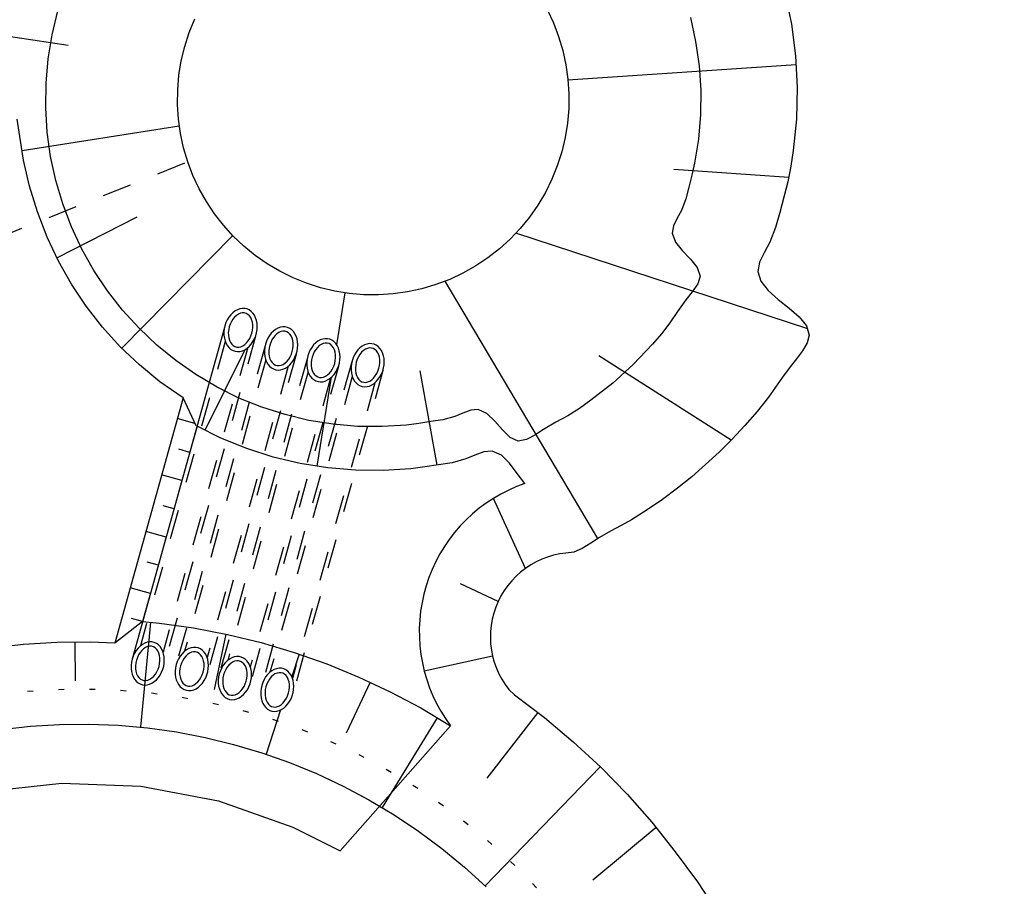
# Model space of a CAD drawing. Extents: x 446388 to 447135, y 445359 to 446567.
# Tile 29 of 39: x 446537 to 446554, y 445973 to 445988. Entities that reach past the tile are written whole.
import ezdxf

# ---------------------------------------------------------------- set-up
doc = ezdxf.new("R2010")
doc.units = 0
doc.header["$LTSCALE"] = 2
doc.header["$MEASUREMENT"] = 0
doc.linetypes.add('ACAD_ISO03W100', pattern=[0.5, 0.25, -0.25])
doc.linetypes.add('PUNKTX2', pattern=[0.5, 0, -0.5])
doc.layers.add('FBR', color=8, linetype='CONTINUOUS')
doc.layers.add('RRB_41-201c', color=15, linetype='CONTINUOUS')

msp = doc.modelspace()

# ---------------------------------------------------------------- linework, layer by layer
at = {"layer": 'FBR'}
for points in [[(446586.887, 446089.829, 0.000001), (446588.957, 446075.27, 0.000001), (446590.43, 446064.906, 0.000008), (446592.183, 446052.577, -0.000007), (446593.936, 446040.247, -0.00042)], [(446566.966, 446230.666, -0.000005), (446569.439, 446213.123, -0.000025), (446571.187, 446200.716, 0.000056), (446572.935, 446188.309, 0.000769)], [(446598.701, 446006.581, -0.000225), (446600.926, 445991.002, -0.000376), (446601.895, 445984.157, -0.000144), (446604.404, 445966.306, -0.003822), (446605.812, 445955.675, 0.005593), (446606.8, 445948.415, 0.007332), (446607.363, 445944.953, -0.008027), (446607.872, 445941.79, -0.000609), (446608.945, 445934.309, -0.000264), (446611.385, 445917.077, -0.000009), (446614.185, 445897.227, 0.000038), (446614.873, 445892.351, 0.000003), (446616.861, 445878.272, 0.000004), (446618.356, 445867.684, 0.000022), (446620.706, 445851.047, 0.000045), (446621.843, 445843.007, 0.000283), (446623.592, 445830.696, -0.000114), (446625.341, 445818.385, -0.000024), (446627.874, 445800.522, -0.000062), (446628.835, 445793.734, -0.00003), (446630.58, 445781.392, 0.000016), (446632.326, 445769.049, 0.000011), (446633.741, 445759.047, 0.000008), (446635.817, 445744.378, 0.000202)]]:
    msp.add_lwpolyline(points, format="xyb", dxfattribs=at)
at = {"layer": 'RRB_41-201c', "linetype": 'Continuous'}
for p, q in [((446550.328, 445988.274), (446550.438, 445987.742)), ((446546.269, 445987.994), (446546.376, 445987.768)), ((446537.822, 445987.564), (446537.92, 445987.97)), ((446540.163, 445987.601), (446540.257, 445987.832)), ((446548.715, 445987.858), (446548.804, 445987.449)), ((446536.174, 445987.675), (446538.099, 445987.384)), ((446546.376, 445987.768), (446546.465, 445987.535)), ((446550.438, 445987.742), (446550.508, 445987.205)), ((446537.755, 445987.151), (446537.822, 445987.564)), ((446540.086, 445987.363), (446540.163, 445987.601)), ((446546.465, 445987.535), (446546.536, 445987.295)), ((446540.028, 445987.12), (446540.086, 445987.363)), ((446548.804, 445987.449), (446548.863, 445987.035)), ((446537.719, 445986.734), (446537.755, 445987.151)), ((446546.536, 445987.295), (446546.59, 445987.051)), ((446550.508, 445987.205), (446550.537, 445986.663)), ((446539.988, 445986.873), (446540.028, 445987.12)), ((446546.59, 445987.051), (446546.625, 445986.804)), ((446550.52, 445987.051), (446546.626, 445986.786)), ((446548.863, 445987.035), (446548.89, 445986.617)), ((446539.966, 445986.624), (446539.988, 445986.873)), ((446537.714, 445986.316), (446537.719, 445986.734)), ((446546.625, 445986.804), (446546.641, 445986.554)), ((446550.537, 445986.663), (446550.524, 445986.122)), ((446539.963, 445986.374), (446539.966, 445986.624)), ((446546.641, 445986.554), (446546.639, 445986.304)), ((446548.89, 445986.617), (446548.886, 445986.199)), ((446537.741, 445985.898), (446537.714, 445986.316)), ((446539.979, 445986.124), (446539.963, 445986.374)), ((446546.639, 445986.304), (446546.618, 445986.055)), ((446548.886, 445986.199), (446548.851, 445985.782)), ((446537.337, 445985.419), (446537.229, 445986.12)), ((446537.311, 445985.588), (446539.993, 445986.008)), ((446540.014, 445985.877), (446539.979, 445986.124)), ((446546.618, 445986.055), (446546.578, 445985.808)), ((446550.524, 445986.122), (446550.471, 445985.584)), ((446537.798, 445985.484), (446537.741, 445985.898)), ((446540.067, 445985.633), (446540.014, 445985.877)), ((446546.578, 445985.808), (446546.52, 445985.565)), ((446548.851, 445985.782), (446548.785, 445985.369)), ((446537.887, 445985.075), (446537.798, 445985.484)), ((446540.138, 445985.393), (446540.067, 445985.633)), ((446546.52, 445985.565), (446546.444, 445985.327)), ((446550.471, 445985.584), (446550.429, 445985.317)), ((446537.44, 445984.977), (446537.337, 445985.419)), ((446540.226, 445985.159), (446540.138, 445985.393)), ((446546.444, 445985.327), (446546.351, 445985.095)), ((446548.785, 445985.369), (446548.738, 445985.165)), ((446550.429, 445985.317), (446550.376, 445985.052)), ((446540.332, 445984.933), (446540.226, 445985.159)), ((446550.392, 445985.126), (446548.43, 445985.262)), ((446548.738, 445985.165), (446548.688, 445984.962)), ((446537.575, 445984.541), (446537.44, 445984.977)), ((446538.006, 445984.674), (446537.887, 445985.075)), ((446546.351, 445985.095), (446546.24, 445984.871)), ((446548.688, 445984.962), (446548.636, 445984.762)), ((446550.376, 445985.052), (446550.311, 445984.789)), ((446540.455, 445984.715), (446540.332, 445984.933)), ((446546.24, 445984.871), (446546.113, 445984.656)), ((446538.154, 445984.283), (446538.006, 445984.674)), ((446540.593, 445984.507), (446540.455, 445984.715)), ((446546.113, 445984.656), (446545.97, 445984.451)), ((446548.636, 445984.762), (446548.561, 445984.564)), ((446550.311, 445984.789), (446550.242, 445984.53)), ((446537.74, 445984.108), (446537.575, 445984.541)), ((446540.747, 445984.31), (446540.593, 445984.507)), ((446548.561, 445984.564), (446548.49, 445984.432)), ((446550.242, 445984.53), (446550.169, 445984.274)), ((446537.906, 445983.752), (446539.276, 445984.457)), ((446540.915, 445984.125), (446540.747, 445984.31)), ((446545.97, 445984.451), (446545.812, 445984.257)), ((446548.428, 445984.302), (446548.404, 445984.176)), ((446548.49, 445984.432), (446548.428, 445984.302)), ((446538.331, 445983.904), (446538.154, 445984.283)), ((446539.012, 445982.211), (446540.907, 445984.133)), ((446541.096, 445983.953), (446540.915, 445984.125)), ((446545.812, 445984.257), (446545.641, 445984.075)), ((446550.72, 445982.541), (446545.737, 445984.174)), ((446548.404, 445984.176), (446548.458, 445984.024)), ((446550.169, 445984.274), (446550.069, 445984.02)), ((446537.931, 445983.698), (446537.74, 445984.108)), ((446545.641, 445984.075), (446545.456, 445983.907)), ((446548.458, 445984.024), (446548.576, 445983.877)), ((446550.069, 445984.02), (446549.977, 445983.85)), ((446538.536, 445983.539), (446538.331, 445983.904)), ((446541.29, 445983.795), (446541.096, 445983.953)), ((446541.495, 445983.652), (446541.29, 445983.795)), ((446545.456, 445983.907), (446545.259, 445983.753)), ((446548.576, 445983.877), (446548.715, 445983.733)), ((446549.977, 445983.85), (446549.896, 445983.683)), ((446538.153, 445983.304), (446537.931, 445983.698)), ((446541.71, 445983.525), (446541.495, 445983.652)), ((446545.259, 445983.753), (446545.051, 445983.615)), ((446548.715, 445983.733), (446548.83, 445983.59)), ((446549.896, 445983.683), (446549.863, 445983.522)), ((446538.768, 445983.191), (446538.536, 445983.539)), ((446541.934, 445983.414), (446541.71, 445983.525)), ((446544.833, 445983.492), (446544.607, 445983.386)), ((446545.051, 445983.615), (446544.833, 445983.492)), ((446548.83, 445983.59), (446548.879, 445983.444)), ((446549.863, 445983.522), (446549.915, 445983.355)), ((446538.403, 445982.928), (446538.153, 445983.304)), ((446542.166, 445983.32), (446541.934, 445983.414)), ((446542.404, 445983.244), (446542.166, 445983.32)), ((446544.373, 445983.297), (446544.134, 445983.226)), ((446544.607, 445983.386), (446544.373, 445983.297)), ((446547.135, 445978.962), (446544.53, 445983.355)), ((446548.84, 445983.308), (446548.747, 445983.171)), ((446548.879, 445983.444), (446548.84, 445983.308)), ((446549.915, 445983.355), (446550.042, 445983.197)), ((446539.025, 445982.861), (446538.768, 445983.191)), ((446542.647, 445983.185), (446542.404, 445983.244)), ((446542.894, 445983.146), (446542.647, 445983.185)), ((446542.679, 445982.27), (446542.822, 445983.156)), ((446543.143, 445983.124), (446542.894, 445983.146)), ((446543.392, 445983.122), (446543.143, 445983.124)), ((446543.642, 445983.138), (446543.392, 445983.122)), ((446543.889, 445983.172), (446543.642, 445983.138)), ((446544.134, 445983.226), (446543.889, 445983.172)), ((446548.747, 445983.171), (446548.637, 445983.035)), ((446550.042, 445983.197), (446550.214, 445983.045)), ((446548.637, 445983.035), (446548.496, 445982.837)), ((446550.214, 445983.045), (446550.4, 445982.897)), ((446538.681, 445982.572), (446538.403, 445982.928)), ((446539.307, 445982.551), (446539.025, 445982.861)), ((446540.873, 445982.783), (446540.841, 445982.743)), ((446540.908, 445982.818), (446540.873, 445982.783)), ((446540.946, 445982.847), (446540.908, 445982.818)), ((446540.986, 445982.869), (446540.946, 445982.847)), ((446541.001, 445982.794), (446540.967, 445982.771)), ((446541.027, 445982.884), (446540.986, 445982.869)), ((446541.035, 445982.808), (446541.001, 445982.794)), ((446541.069, 445982.89), (446541.027, 445982.884)), ((446541.069, 445982.816), (446541.035, 445982.808)), ((446541.11, 445982.889), (446541.069, 445982.89)), ((446541.103, 445982.815), (446541.069, 445982.816)), ((446541.135, 445982.806), (446541.103, 445982.815)), ((446541.149, 445982.881), (446541.11, 445982.889)), ((446541.164, 445982.789), (446541.135, 445982.806)), ((446541.186, 445982.864), (446541.149, 445982.881)), ((446541.19, 445982.765), (446541.164, 445982.789)), ((446541.22, 445982.84), (446541.186, 445982.864)), ((446541.25, 445982.81), (446541.22, 445982.84)), ((446541.275, 445982.773), (446541.25, 445982.81)), ((446548.496, 445982.837), (446548.366, 445982.646)), ((446550.4, 445982.897), (446550.57, 445982.748)), ((446540.79, 445982.648), (446540.773, 445982.596)), ((446540.813, 445982.697), (446540.79, 445982.648)), ((446540.841, 445982.743), (446540.813, 445982.697)), ((446540.862, 445982.623), (446540.846, 445982.576)), ((446540.883, 445982.667), (446540.862, 445982.623)), ((446540.908, 445982.707), (446540.883, 445982.667)), ((446540.936, 445982.742), (446540.908, 445982.707)), ((446540.967, 445982.771), (446540.936, 445982.742)), ((446541.212, 445982.735), (446541.19, 445982.765)), ((446541.228, 445982.699), (446541.212, 445982.735)), ((446541.24, 445982.657), (446541.228, 445982.699)), ((446541.247, 445982.613), (446541.24, 445982.657)), ((446541.247, 445982.565), (446541.247, 445982.613)), ((446541.296, 445982.731), (446541.275, 445982.773)), ((446541.311, 445982.684), (446541.296, 445982.731)), ((446541.32, 445982.635), (446541.311, 445982.684)), ((446541.323, 445982.582), (446541.32, 445982.635)), ((446548.366, 445982.646), (446548.223, 445982.459)), ((446550.57, 445982.748), (446550.694, 445982.595)), ((446538.985, 445982.237), (446538.681, 445982.572)), ((446540.765, 445982.565), (446539.19, 445976.905)), ((446539.61, 445982.263), (446539.307, 445982.551)), ((446540.761, 445982.543), (446540.755, 445982.489)), ((446540.755, 445982.489), (446540.755, 445982.436)), ((446540.773, 445982.596), (446540.761, 445982.543)), ((446540.836, 445982.528), (446540.83, 445982.479)), ((446540.83, 445982.479), (446540.831, 445982.432)), ((446540.846, 445982.576), (446540.836, 445982.528)), ((446541.216, 445982.422), (446541.231, 445982.469)), ((446541.231, 445982.469), (446541.242, 445982.517)), ((446541.242, 445982.517), (446541.247, 445982.565)), ((446541.297, 445982.422), (446541.311, 445982.475)), ((446541.311, 445982.475), (446541.32, 445982.529)), ((446541.32, 445982.529), (446541.323, 445982.582)), ((446541.563, 445982.469), (446541.532, 445982.428)), ((446541.599, 445982.504), (446541.563, 445982.469)), ((446541.637, 445982.533), (446541.599, 445982.504)), ((446541.658, 445982.457), (446541.627, 445982.428)), ((446541.677, 445982.555), (446541.637, 445982.533)), ((446541.692, 445982.479), (446541.658, 445982.457)), ((446541.718, 445982.569), (446541.677, 445982.555)), ((446541.726, 445982.494), (446541.692, 445982.479)), ((446541.76, 445982.576), (446541.718, 445982.569)), ((446541.76, 445982.501), (446541.726, 445982.494)), ((446541.801, 445982.575), (446541.76, 445982.576)), ((446541.794, 445982.5), (446541.76, 445982.501)), ((446541.826, 445982.491), (446541.794, 445982.5)), ((446541.84, 445982.566), (446541.801, 445982.575)), ((446541.855, 445982.475), (446541.826, 445982.491)), ((446541.877, 445982.55), (446541.84, 445982.566)), ((446541.881, 445982.451), (446541.855, 445982.475)), ((446541.911, 445982.526), (446541.877, 445982.55)), ((446541.902, 445982.42), (446541.881, 445982.451)), ((446541.941, 445982.495), (446541.911, 445982.526)), ((446541.966, 445982.458), (446541.941, 445982.495)), ((446541.987, 445982.416), (446541.966, 445982.458)), ((446548.223, 445982.459), (446548.067, 445982.278)), ((446550.694, 445982.595), (446550.741, 445982.436)), ((446540.755, 445982.436), (446540.762, 445982.385)), ((446540.762, 445982.385), (446540.774, 445982.336)), ((446540.774, 445982.336), (446540.791, 445982.292)), ((446540.791, 445982.292), (446540.814, 445982.252)), ((446540.831, 445982.432), (446540.837, 445982.387)), ((446540.837, 445982.387), (446540.849, 445982.346)), ((446540.849, 445982.346), (446540.866, 445982.31)), ((446540.866, 445982.31), (446540.888, 445982.279)), ((446540.888, 445982.279), (446540.914, 445982.255)), ((446541.11, 445982.273), (446541.141, 445982.302)), ((446541.141, 445982.302), (446541.17, 445982.338)), ((446541.17, 445982.338), (446541.195, 445982.378)), ((446541.188, 445982.243), (446541.221, 445982.281)), ((446541.195, 445982.378), (446541.216, 445982.422)), ((446541.221, 445982.281), (446541.251, 445982.324)), ((446541.251, 445982.324), (446541.276, 445982.371)), ((446541.276, 445982.371), (446541.297, 445982.422)), ((446541.464, 445982.282), (446541.452, 445982.228)), ((446541.481, 445982.334), (446541.464, 445982.282)), ((446541.504, 445982.383), (446541.481, 445982.334)), ((446541.532, 445982.428), (446541.504, 445982.383)), ((446541.553, 445982.308), (446541.537, 445982.261)), ((446541.574, 445982.352), (446541.553, 445982.308)), ((446541.599, 445982.392), (446541.574, 445982.352)), ((446541.627, 445982.428), (446541.599, 445982.392)), ((446541.919, 445982.384), (446541.902, 445982.42)), ((446541.931, 445982.343), (446541.919, 445982.384)), ((446541.938, 445982.298), (446541.931, 445982.343)), ((446541.938, 445982.251), (446541.938, 445982.298)), ((446542.002, 445982.37), (446541.987, 445982.416)), ((446542.011, 445982.32), (446542.002, 445982.37)), ((446542.014, 445982.268), (446542.011, 445982.32)), ((446542.321, 445982.302), (446542.286, 445982.267)), ((446542.359, 445982.331), (446542.321, 445982.302)), ((446542.399, 445982.353), (446542.359, 445982.331)), ((446542.414, 445982.277), (446542.381, 445982.255)), ((446542.441, 445982.367), (446542.399, 445982.353)), ((446542.448, 445982.292), (446542.414, 445982.277)), ((446542.482, 445982.374), (446542.441, 445982.367)), ((446542.483, 445982.299), (446542.448, 445982.292)), ((446542.523, 445982.373), (446542.482, 445982.374)), ((446542.516, 445982.298), (446542.483, 445982.299)), ((446542.548, 445982.289), (446542.516, 445982.298)), ((446542.562, 445982.364), (446542.523, 445982.373)), ((446542.577, 445982.273), (446542.548, 445982.289)), ((446542.599, 445982.347), (446542.562, 445982.364)), ((446542.633, 445982.324), (446542.599, 445982.347)), ((446542.663, 445982.293), (446542.633, 445982.324)), ((446542.689, 445982.256), (446542.663, 445982.293)), ((446543.196, 445982.283), (446543.154, 445982.268)), ((446543.237, 445982.29), (446543.196, 445982.283)), ((446543.278, 445982.288), (446543.237, 445982.29)), ((446543.317, 445982.28), (446543.278, 445982.288)), ((446543.354, 445982.263), (446543.317, 445982.28)), ((446548.067, 445982.278), (446547.741, 445981.933)), ((446550.709, 445982.304), (446550.63, 445982.168)), ((446550.741, 445982.436), (446550.709, 445982.304)), ((446539.313, 445981.926), (446538.985, 445982.237)), ((446539.934, 445981.999), (446539.61, 445982.263)), ((446540.434, 445980.811), (446541.119, 445982.19)), ((446540.814, 445982.252), (446540.842, 445982.219)), ((446540.842, 445982.219), (446540.874, 445982.191)), ((446540.874, 445982.191), (446540.91, 445982.171)), ((446540.91, 445982.171), (446540.948, 445982.159)), ((446540.914, 445982.255), (446540.943, 445982.239)), ((446540.943, 445982.239), (446540.975, 445982.23)), ((446540.948, 445982.159), (446540.988, 445982.154)), ((446540.975, 445982.23), (446541.008, 445982.229)), ((446540.988, 445982.154), (446541.029, 445982.156)), ((446541.008, 445982.229), (446541.043, 445982.236)), ((446541.029, 445982.156), (446541.071, 445982.167)), ((446541.043, 445982.236), (446541.077, 445982.251)), ((446541.071, 445982.167), (446541.112, 445982.185)), ((446541.077, 445982.251), (446541.11, 445982.273)), ((446541.112, 445982.185), (446541.151, 445982.211)), ((446541.151, 445982.211), (446541.188, 445982.243)), ((446541.452, 445982.228), (446541.446, 445982.174)), ((446541.446, 445982.174), (446541.446, 445982.121)), ((446541.446, 445982.121), (446541.453, 445982.07)), ((446541.526, 445982.213), (446541.521, 445982.165)), ((446541.521, 445982.165), (446541.522, 445982.117)), ((446541.522, 445982.117), (446541.528, 445982.073)), ((446541.537, 445982.261), (446541.526, 445982.213)), ((446541.886, 445982.063), (446541.907, 445982.107)), ((446541.907, 445982.107), (446541.922, 445982.154)), ((446541.922, 445982.154), (446541.933, 445982.202)), ((446541.933, 445982.202), (446541.938, 445982.251)), ((446541.967, 445982.057), (446541.988, 445982.108)), ((446541.988, 445982.108), (446542.002, 445982.16)), ((446542.002, 445982.16), (446542.011, 445982.214)), ((446542.011, 445982.214), (446542.014, 445982.268)), ((446542.204, 445982.131), (446542.186, 445982.08)), ((446542.226, 445982.181), (446542.204, 445982.131)), ((446542.254, 445982.226), (446542.226, 445982.181)), ((446542.286, 445982.267), (446542.254, 445982.226)), ((446542.275, 445982.106), (446542.259, 445982.059)), ((446542.296, 445982.15), (446542.275, 445982.106)), ((446542.321, 445982.19), (446542.296, 445982.15)), ((446542.349, 445982.225), (446542.321, 445982.19)), ((446542.381, 445982.255), (446542.349, 445982.225)), ((446542.603, 445982.249), (446542.577, 445982.273)), ((446542.625, 445982.218), (446542.603, 445982.249)), ((446542.642, 445982.182), (446542.625, 445982.218)), ((446542.653, 445982.141), (446542.642, 445982.182)), ((446542.66, 445982.096), (446542.653, 445982.141)), ((446542.709, 445982.214), (446542.689, 445982.256)), ((446542.724, 445982.168), (446542.709, 445982.214)), ((446542.733, 445982.118), (446542.724, 445982.168)), ((446542.736, 445982.066), (446542.733, 445982.118)), ((446543.009, 445982.141), (446542.982, 445982.096)), ((446543.041, 445982.182), (446543.009, 445982.141)), ((446543.076, 445982.217), (446543.041, 445982.182)), ((446543.075, 445982.106), (446543.051, 445982.066)), ((446543.104, 445982.141), (446543.075, 445982.106)), ((446543.114, 445982.246), (446543.076, 445982.217)), ((446543.135, 445982.17), (446543.104, 445982.141)), ((446543.154, 445982.268), (446543.114, 445982.246)), ((446543.169, 445982.193), (446543.135, 445982.17)), ((446543.203, 445982.208), (446543.169, 445982.193)), ((446543.237, 445982.215), (446543.203, 445982.208)), ((446543.271, 445982.214), (446543.237, 445982.215)), ((446543.303, 445982.205), (446543.271, 445982.214)), ((446543.332, 445982.188), (446543.303, 445982.205)), ((446543.358, 445982.164), (446543.332, 445982.188)), ((446543.387, 445982.239), (446543.354, 445982.263)), ((446543.379, 445982.134), (446543.358, 445982.164)), ((446543.396, 445982.098), (446543.379, 445982.134)), ((446543.417, 445982.209), (446543.387, 445982.239)), ((446543.443, 445982.172), (446543.417, 445982.209)), ((446543.463, 445982.13), (446543.443, 445982.172)), ((446543.478, 445982.084), (446543.463, 445982.13)), ((446550.63, 445982.168), (446550.526, 445982.03)), ((446540.277, 445981.76), (446539.934, 445981.999)), ((446541.453, 445982.07), (446541.465, 445982.022)), ((446541.465, 445982.022), (446541.482, 445981.977)), ((446541.482, 445981.977), (446541.505, 445981.938)), ((446541.505, 445981.938), (446541.533, 445981.904)), ((446541.528, 445982.073), (446541.54, 445982.031)), ((446541.54, 445982.031), (446541.557, 445981.995)), ((446541.557, 445981.995), (446541.579, 445981.965)), ((446541.579, 445981.965), (446541.605, 445981.941)), ((446541.605, 445981.941), (446541.634, 445981.924)), ((446541.768, 445981.936), (446541.801, 445981.959)), ((446541.801, 445981.959), (446541.832, 445981.988)), ((446541.832, 445981.988), (446541.861, 445982.023)), ((446541.861, 445982.023), (446541.886, 445982.063)), ((446541.879, 445981.928), (446541.912, 445981.966)), ((446541.912, 445981.966), (446541.942, 445982.01)), ((446541.942, 445982.01), (446541.967, 445982.057)), ((446542.174, 445982.026), (446542.168, 445981.972)), ((446542.168, 445981.972), (446542.169, 445981.919)), ((446542.186, 445982.08), (446542.174, 445982.026)), ((446542.249, 445982.011), (446542.244, 445981.963)), ((446542.244, 445981.963), (446542.244, 445981.915)), ((446542.259, 445982.059), (446542.249, 445982.011)), ((446542.629, 445981.905), (446542.645, 445981.952)), ((446542.645, 445981.952), (446542.655, 445982)), ((446542.655, 445982), (446542.66, 445982.049)), ((446542.66, 445982.049), (446542.66, 445982.096)), ((446542.71, 445981.905), (446542.725, 445981.958)), ((446542.725, 445981.958), (446542.733, 445982.012)), ((446542.733, 445982.012), (446542.736, 445982.066)), ((446542.93, 445981.942), (446542.924, 445981.888)), ((446542.942, 445981.995), (446542.93, 445981.942)), ((446542.959, 445982.047), (446542.942, 445981.995)), ((446542.982, 445982.096), (446542.959, 445982.047)), ((446543.014, 445981.975), (446543.003, 445981.927)), ((446543.03, 445982.022), (446543.014, 445981.975)), ((446543.051, 445982.066), (446543.03, 445982.022)), ((446543.408, 445982.057), (446543.396, 445982.098)), ((446543.414, 445982.012), (446543.408, 445982.057)), ((446543.41, 445981.916), (446543.415, 445981.964)), ((446543.415, 445981.964), (446543.414, 445982.012)), ((446543.487, 445982.034), (446543.478, 445982.084)), ((446543.49, 445981.982), (446543.487, 445982.034)), ((446543.487, 445981.928), (446543.49, 445981.982)), ((446549.411, 445980.64), (446547.155, 445982.084)), ((446550.526, 445982.03), (446550.415, 445981.894)), ((446539.663, 445981.64), (446539.313, 445981.926)), ((446541.533, 445981.904), (446541.565, 445981.877)), ((446541.565, 445981.877), (446541.601, 445981.857)), ((446541.601, 445981.857), (446541.639, 445981.844)), ((446541.634, 445981.924), (446541.666, 445981.915)), ((446541.639, 445981.844), (446541.679, 445981.839)), ((446541.666, 445981.915), (446541.699, 445981.914)), ((446541.679, 445981.839), (446541.72, 445981.842)), ((446541.699, 445981.914), (446541.734, 445981.922)), ((446541.72, 445981.842), (446541.762, 445981.853)), ((446541.734, 445981.922), (446541.768, 445981.936)), ((446541.762, 445981.853), (446541.803, 445981.871)), ((446541.803, 445981.871), (446541.842, 445981.896)), ((446541.842, 445981.896), (446541.879, 445981.928)), ((446542.169, 445981.919), (446542.175, 445981.868)), ((446542.175, 445981.868), (446542.187, 445981.82)), ((446542.187, 445981.82), (446542.205, 445981.775)), ((446542.205, 445981.775), (446542.228, 445981.736)), ((446542.244, 445981.915), (446542.251, 445981.87)), ((446542.251, 445981.87), (446542.262, 445981.829)), ((446542.262, 445981.829), (446542.279, 445981.793)), ((446542.279, 445981.793), (446542.301, 445981.763)), ((446542.523, 445981.757), (446542.555, 445981.786)), ((446542.555, 445981.786), (446542.583, 445981.821)), ((446542.583, 445981.821), (446542.608, 445981.861)), ((446542.608, 445981.861), (446542.629, 445981.905)), ((446542.635, 445981.764), (446542.664, 445981.807)), ((446542.664, 445981.807), (446542.69, 445981.855)), ((446542.69, 445981.855), (446542.71, 445981.905)), ((446542.924, 445981.888), (446542.924, 445981.835)), ((446542.924, 445981.835), (446542.93, 445981.783)), ((446542.93, 445981.783), (446542.942, 445981.735)), ((446543.003, 445981.927), (446542.998, 445981.878)), ((446542.998, 445981.878), (446542.999, 445981.831)), ((446542.999, 445981.831), (446543.005, 445981.786)), ((446543.005, 445981.786), (446543.017, 445981.745)), ((446543.338, 445981.737), (446543.363, 445981.777)), ((446543.363, 445981.777), (446543.383, 445981.821)), ((446543.383, 445981.821), (446543.399, 445981.868)), ((446543.399, 445981.868), (446543.41, 445981.916)), ((446543.418, 445981.723), (446543.443, 445981.771)), ((446543.443, 445981.771), (446543.464, 445981.821)), ((446543.464, 445981.821), (446543.478, 445981.874)), ((446543.478, 445981.874), (446543.487, 445981.928)), ((446544.393, 445980.215), (446544.104, 445981.824)), ((446547.741, 445981.933), (446547.39, 445981.614)), ((446550.415, 445981.894), (446550.284, 445981.717)), ((446540.058, 445981.365), (446539.663, 445981.64)), ((446540.637, 445981.547), (446540.277, 445981.76)), ((446542.228, 445981.736), (446542.256, 445981.702)), ((446542.256, 445981.702), (446542.288, 445981.675)), ((446542.288, 445981.675), (446542.323, 445981.655)), ((446542.301, 445981.763), (446542.327, 445981.739)), ((446542.323, 445981.655), (446542.361, 445981.642)), ((446542.327, 445981.739), (446542.356, 445981.722)), ((446542.345, 445980.197), (446542.59, 445981.717)), ((446542.356, 445981.722), (446542.388, 445981.713)), ((446542.361, 445981.642), (446542.401, 445981.637)), ((446542.388, 445981.713), (446542.421, 445981.712)), ((446542.401, 445981.637), (446542.443, 445981.64)), ((446542.421, 445981.712), (446542.456, 445981.719)), ((446542.443, 445981.64), (446542.484, 445981.651)), ((446542.456, 445981.719), (446542.49, 445981.734)), ((446542.484, 445981.651), (446542.525, 445981.669)), ((446542.49, 445981.734), (446542.523, 445981.757)), ((446542.525, 445981.669), (446542.564, 445981.694)), ((446542.564, 445981.694), (446542.601, 445981.726)), ((446542.601, 445981.726), (446542.635, 445981.764)), ((446542.942, 445981.735), (446542.96, 445981.691)), ((446542.96, 445981.691), (446542.983, 445981.651)), ((446542.983, 445981.651), (446543.011, 445981.618)), ((446543.011, 445981.618), (446543.042, 445981.59)), ((446543.017, 445981.745), (446543.034, 445981.709)), ((446543.034, 445981.709), (446543.056, 445981.678)), ((446543.056, 445981.678), (446543.081, 445981.654)), ((446543.081, 445981.654), (446543.111, 445981.638)), ((446543.111, 445981.638), (446543.142, 445981.629)), ((446543.142, 445981.629), (446543.176, 445981.628)), ((446543.176, 445981.628), (446543.21, 445981.635)), ((446543.21, 445981.635), (446543.245, 445981.65)), ((446543.245, 445981.65), (446543.278, 445981.672)), ((446543.278, 445981.672), (446543.309, 445981.702)), ((446543.279, 445981.585), (446543.318, 445981.61)), ((446543.309, 445981.702), (446543.338, 445981.737)), ((446543.318, 445981.61), (446543.355, 445981.642)), ((446543.355, 445981.642), (446543.388, 445981.68)), ((446543.388, 445981.68), (446543.418, 445981.723)), ((446547.39, 445981.614), (446547.016, 445981.322)), ((446550.284, 445981.717), (446550.166, 445981.546)), ((446541.012, 445981.361), (446540.637, 445981.547)), ((446543.042, 445981.59), (446543.078, 445981.57)), ((446543.078, 445981.57), (446543.116, 445981.558)), ((446543.116, 445981.558), (446543.156, 445981.553)), ((446543.156, 445981.553), (446543.197, 445981.556)), ((446543.197, 445981.556), (446543.238, 445981.566)), ((446543.238, 445981.566), (446543.279, 445981.585)), ((446550.166, 445981.546), (446550.049, 445981.378)), ((446540.058, 445981.365), (446538.892, 445977.176)), ((446540.28, 445980.887), (446540.058, 445981.365)), ((446541.4, 445981.204), (446541.012, 445981.361)), ((446547.016, 445981.322), (446546.821, 445981.184)), ((446550.049, 445981.378), (446549.855, 445981.132)), ((446541.798, 445981.077), (446541.4, 445981.204)), ((446544.831, 445981.104), (446544.694, 445981.046)), ((446544.967, 445981.154), (446544.831, 445981.104)), ((446545.095, 445981.166), (446544.967, 445981.154)), ((446545.241, 445981.098), (446545.095, 445981.166)), ((446545.376, 445980.966), (446545.241, 445981.098)), ((446546.821, 445981.184), (446546.621, 445981.059)), ((446549.855, 445981.132), (446549.646, 445980.892)), ((446540.261, 445980.927), (446539.959, 445981.011)), ((446542.205, 445980.979), (446541.798, 445981.077)), ((446542.618, 445980.913), (446542.205, 445980.979)), ((446544.285, 445980.958), (446544.079, 445980.927)), ((446544.489, 445980.99), (446544.285, 445980.958)), ((446544.694, 445981.046), (446544.489, 445980.99)), ((446545.506, 445980.815), (446545.376, 445980.966)), ((446546.418, 445980.948), (446546.208, 445980.826)), ((446546.621, 445981.059), (446546.418, 445980.948)), ((446540.705, 445980.677), (446540.296, 445980.879)), ((446543.035, 445980.877), (446542.618, 445980.913)), ((446543.453, 445980.873), (446543.035, 445980.877)), ((446543.871, 445980.899), (446543.453, 445980.873)), ((446544.079, 445980.927), (446543.871, 445980.899)), ((446545.638, 445980.686), (446545.506, 445980.815)), ((446546.208, 445980.826), (446546.062, 445980.729)), ((446549.646, 445980.892), (446549.43, 445980.66)), ((446541.145, 445980.499), (446540.705, 445980.677)), ((446545.778, 445980.624), (446545.638, 445980.686)), ((446545.917, 445980.65), (446545.778, 445980.624)), ((446546.062, 445980.729), (446545.917, 445980.65)), ((446549.43, 445980.66), (446549.208, 445980.437)), ((446540.172, 445980.433), (446539.984, 445980.485)), ((446541.597, 445980.354), (446541.145, 445980.499)), ((446545.191, 445980.441), (446545.037, 445980.385)), ((446545.335, 445980.455), (446545.191, 445980.441)), ((446545.489, 445980.387), (446545.335, 445980.455)), ((446549.208, 445980.437), (446548.738, 445980.016)), ((446542.058, 445980.244), (446541.597, 445980.354)), ((446544.88, 445980.32), (446544.648, 445980.256)), ((446545.037, 445980.385), (446544.88, 445980.32)), ((446545.627, 445980.248), (446545.489, 445980.387)), ((446542.526, 445980.168), (446542.058, 445980.244)), ((446542.999, 445980.128), (446542.526, 445980.168)), ((446543.473, 445980.123), (446542.999, 445980.128)), ((446543.947, 445980.153), (446543.473, 445980.123)), ((446544.183, 445980.184), (446543.947, 445980.153)), ((446544.417, 445980.219), (446544.183, 445980.184)), ((446544.648, 445980.256), (446544.417, 445980.219)), ((446545.758, 445980.074), (446545.627, 445980.248)), ((446540.038, 445979.951), (446539.691, 445980.048)), ((446545.888, 445979.902), (446545.758, 445980.074)), ((446548.738, 445980.016), (446548.492, 445979.82)), ((446545.614, 445979.789), (446545.482, 445979.722)), ((446545.749, 445979.85), (446545.614, 445979.789)), ((446545.888, 445979.902), (446545.749, 445979.85)), ((446548.492, 445979.82), (446548.238, 445979.631)), ((446545.355, 445979.648), (446545.231, 445979.566)), ((446545.482, 445979.722), (446545.355, 445979.648)), ((446545.902, 445978.453), (446545.355, 445979.648)), ((446548.238, 445979.631), (446547.977, 445979.45)), ((446539.904, 445979.469), (446539.716, 445979.522)), ((446545.112, 445979.478), (446544.998, 445979.383)), ((446545.231, 445979.566), (446545.112, 445979.478)), ((446547.977, 445979.45), (446547.711, 445979.284)), ((446544.89, 445979.282), (446544.787, 445979.176)), ((446544.998, 445979.383), (446544.89, 445979.282)), ((446547.711, 445979.284), (446547.532, 445979.187)), ((446539.77, 445978.988), (446539.423, 445979.084)), ((446544.787, 445979.176), (446544.691, 445979.064)), ((446547.35, 445979.089), (446547.161, 445978.978)), ((446547.532, 445979.187), (446547.35, 445979.089)), ((446544.601, 445978.947), (446544.517, 445978.825)), ((446544.691, 445979.064), (446544.601, 445978.947)), ((446547.161, 445978.978), (446547.014, 445978.883)), ((446544.517, 445978.825), (446544.44, 445978.698)), ((446546.867, 445978.794), (446546.724, 445978.731)), ((446547.014, 445978.883), (446546.867, 445978.794)), ((446544.44, 445978.698), (446544.37, 445978.568)), ((446546.179, 445978.608), (446546.083, 445978.563)), ((446546.278, 445978.646), (446546.179, 445978.608)), ((446546.38, 445978.676), (446546.278, 445978.646)), ((446546.484, 445978.698), (446546.38, 445978.676)), ((446546.589, 445978.713), (446546.484, 445978.698)), ((446546.724, 445978.731), (446546.589, 445978.713)), ((446539.636, 445978.506), (446539.448, 445978.558)), ((446544.308, 445978.433), (446544.253, 445978.296)), ((446544.37, 445978.568), (446544.308, 445978.433)), ((446545.902, 445978.453), (446545.818, 445978.388)), ((446545.99, 445978.511), (446545.902, 445978.453)), ((446546.083, 445978.563), (446545.99, 445978.511)), ((446544.253, 445978.296), (446544.206, 445978.156)), ((446545.739, 445978.317), (446545.665, 445978.241)), ((446545.818, 445978.388), (446545.739, 445978.317)), ((446539.502, 445978.024), (446539.155, 445978.121)), ((446544.206, 445978.156), (446544.166, 445978.013)), ((446545.433, 445977.887), (446544.793, 445978.189)), ((446545.597, 445978.159), (446545.536, 445978.072)), ((446545.665, 445978.241), (446545.597, 445978.159)), ((446544.166, 445978.013), (446544.135, 445977.869)), ((446545.481, 445977.981), (446545.433, 445977.887)), ((446545.536, 445978.072), (446545.481, 445977.981)), ((446544.135, 445977.869), (446544.111, 445977.723)), ((446545.392, 445977.789), (446545.359, 445977.688)), ((446545.433, 445977.887), (446545.392, 445977.789)), ((446539.368, 445977.543), (446539.18, 445977.595)), ((446544.096, 445977.575), (446544.089, 445977.428)), ((446544.111, 445977.723), (446544.096, 445977.575)), ((446545.333, 445977.585), (446545.314, 445977.48)), ((446545.359, 445977.688), (446545.333, 445977.585)), ((446539.368, 445977.543), (446538.892, 445977.176)), ((446539.503, 445977.531), (446539.333, 445975.741)), ((446539.368, 445977.543), (446539.654, 445977.517)), ((446539.654, 445977.517), (446540.238, 445977.435)), ((446540.238, 445977.435), (446540.818, 445977.325)), ((446544.089, 445977.428), (446544.09, 445977.28)), ((446545.314, 445977.48), (446545.304, 445977.375)), ((446540.788, 445977.332), (446540.588, 445976.384)), ((446540.818, 445977.325), (446541.391, 445977.185)), ((446544.09, 445977.28), (446544.099, 445977.132)), ((446545.304, 445977.375), (446545.301, 445977.269)), ((446545.301, 445977.269), (446545.306, 445977.162)), ((446537.333, 445977.151), (446536.766, 445977.088)), ((446537.901, 445977.186), (446537.333, 445977.151)), ((446538.471, 445977.192), (446537.901, 445977.186)), ((446538.212, 445977.189), (446538.216, 445976.53)), ((446538.892, 445977.176), (446538.471, 445977.192)), ((446539.289, 445977.091), (446539.258, 445977.05)), ((446539.325, 445977.126), (446539.289, 445977.091)), ((446539.363, 445977.155), (446539.325, 445977.126)), ((446539.384, 445977.079), (446539.352, 445977.05)), ((446539.403, 445977.177), (446539.363, 445977.155)), ((446539.417, 445977.101), (446539.384, 445977.079)), ((446539.444, 445977.191), (446539.403, 445977.177)), ((446539.451, 445977.116), (446539.417, 445977.101)), ((446539.485, 445977.198), (446539.444, 445977.191)), ((446539.486, 445977.123), (446539.451, 445977.116)), ((446539.526, 445977.197), (446539.485, 445977.198)), ((446539.519, 445977.123), (446539.486, 445977.123)), ((446539.551, 445977.114), (446539.519, 445977.123)), ((446539.565, 445977.188), (446539.526, 445977.197)), ((446539.58, 445977.097), (446539.551, 445977.114)), ((446539.602, 445977.172), (446539.565, 445977.188)), ((446539.606, 445977.073), (446539.58, 445977.097)), ((446539.636, 445977.148), (446539.602, 445977.172)), ((446539.628, 445977.043), (446539.606, 445977.073)), ((446539.665, 445977.118), (446539.636, 445977.148)), ((446539.691, 445977.081), (446539.665, 445977.118)), ((446539.711, 445977.039), (446539.691, 445977.081)), ((446540.154, 445977.082), (446540.114, 445977.06)), ((446540.196, 445977.097), (446540.154, 445977.082)), ((446540.237, 445977.104), (446540.196, 445977.097)), ((446540.278, 445977.103), (446540.237, 445977.104)), ((446540.317, 445977.094), (446540.278, 445977.103)), ((446540.354, 445977.077), (446540.317, 445977.094)), ((446540.388, 445977.053), (446540.354, 445977.077)), ((446541.391, 445977.185), (446541.956, 445977.017)), ((446544.099, 445977.132), (446544.116, 445976.985)), ((446545.306, 445977.162), (446545.319, 445977.057)), ((446539.19, 445976.904), (446539.178, 445976.85)), ((446539.207, 445976.956), (446539.19, 445976.904)), ((446539.23, 445977.005), (446539.207, 445976.956)), ((446539.258, 445977.05), (446539.23, 445977.005)), ((446539.278, 445976.931), (446539.262, 445976.884)), ((446539.299, 445976.975), (446539.278, 445976.931)), ((446539.324, 445977.015), (446539.299, 445976.975)), ((446539.352, 445977.05), (446539.324, 445977.015)), ((446539.645, 445977.006), (446539.628, 445977.043)), ((446539.656, 445976.965), (446539.645, 445977.006)), ((446539.663, 445976.921), (446539.656, 445976.965)), ((446539.663, 445976.873), (446539.663, 445976.921)), ((446539.726, 445976.993), (446539.711, 445977.039)), ((446539.735, 445976.943), (446539.726, 445976.993)), ((446539.738, 445976.89), (446539.735, 445976.943)), ((446539.981, 445976.91), (446539.959, 445976.861)), ((446540.009, 445976.956), (446539.981, 445976.91)), ((446540.041, 445976.996), (446540.009, 445976.956)), ((446540.076, 445977.032), (446540.041, 445976.996)), ((446540.076, 445976.92), (446540.051, 445976.88)), ((446540.114, 445977.06), (446540.076, 445977.032)), ((446540.104, 445976.955), (446540.076, 445976.92)), ((446540.136, 445976.984), (446540.104, 445976.955)), ((446540.169, 445977.007), (446540.136, 445976.984)), ((446540.203, 445977.022), (446540.169, 445977.007)), ((446540.238, 445977.029), (446540.203, 445977.022)), ((446540.271, 445977.028), (446540.238, 445977.029)), ((446540.303, 445977.019), (446540.271, 445977.028)), ((446540.332, 445977.002), (446540.303, 445977.019)), ((446540.358, 445976.978), (446540.332, 445977.002)), ((446540.38, 445976.948), (446540.358, 445976.978)), ((446540.397, 445976.912), (446540.38, 445976.948)), ((446540.418, 445977.023), (446540.388, 445977.053)), ((446540.409, 445976.871), (446540.397, 445976.912)), ((446540.444, 445976.986), (446540.418, 445977.023)), ((446540.464, 445976.944), (446540.444, 445976.986)), ((446540.479, 445976.898), (446540.464, 445976.944)), ((446540.488, 445976.848), (446540.479, 445976.898)), ((446540.849, 445976.905), (446540.811, 445976.876)), ((446540.89, 445976.927), (446540.849, 445976.905)), ((446540.931, 445976.941), (446540.89, 445976.927)), ((446540.972, 445976.948), (446540.931, 445976.941)), ((446541.013, 445976.947), (446540.972, 445976.948)), ((446541.052, 445976.938), (446541.013, 445976.947)), ((446541.089, 445976.921), (446541.052, 445976.938)), ((446541.123, 445976.898), (446541.089, 445976.921)), ((446541.153, 445976.867), (446541.123, 445976.898)), ((446542.038, 445976.989), (446541.912, 445976.606)), ((446541.956, 445977.017), (446542.513, 445976.821)), ((446544.116, 445976.985), (446544.141, 445976.839)), ((446545.34, 445976.953), (446544.174, 445976.695)), ((446545.319, 445977.057), (446545.34, 445976.953)), ((446545.34, 445976.953), (446545.368, 445976.851)), ((446539.178, 445976.85), (446539.172, 445976.797)), ((446539.172, 445976.797), (446539.172, 445976.744)), ((446539.172, 445976.744), (446539.179, 445976.692)), ((446539.252, 445976.835), (446539.247, 445976.787)), ((446539.247, 445976.787), (446539.247, 445976.74)), ((446539.247, 445976.74), (446539.253, 445976.695)), ((446539.262, 445976.884), (446539.252, 445976.835)), ((446539.611, 445976.686), (446539.632, 445976.73)), ((446539.632, 445976.73), (446539.648, 445976.777)), ((446539.648, 445976.777), (446539.658, 445976.825)), ((446539.658, 445976.825), (446539.663, 445976.873)), ((446539.692, 445976.68), (446539.712, 445976.73)), ((446539.712, 445976.73), (446539.727, 445976.783)), ((446539.727, 445976.783), (446539.735, 445976.837)), ((446539.735, 445976.837), (446539.738, 445976.89)), ((446539.929, 445976.756), (446539.923, 445976.702)), ((446539.941, 445976.809), (446539.929, 445976.756)), ((446539.959, 445976.861), (446539.941, 445976.809)), ((446540.004, 445976.741), (446539.999, 445976.692)), ((446540.014, 445976.789), (446540.004, 445976.741)), ((446540.03, 445976.836), (446540.014, 445976.789)), ((446540.051, 445976.88), (446540.03, 445976.836)), ((446540.4, 445976.682), (446540.41, 445976.73)), ((446540.415, 445976.826), (446540.409, 445976.871)), ((446540.41, 445976.73), (446540.415, 445976.778)), ((446540.415, 445976.778), (446540.415, 445976.826)), ((446540.48, 445976.688), (446540.488, 445976.742)), ((446540.491, 445976.795), (446540.488, 445976.848)), ((446540.488, 445976.742), (446540.491, 445976.795)), ((446540.717, 445976.755), (446540.694, 445976.705)), ((446540.744, 445976.8), (446540.717, 445976.755)), ((446540.776, 445976.841), (446540.744, 445976.8)), ((446540.811, 445976.876), (446540.776, 445976.841)), ((446540.811, 445976.764), (446540.786, 445976.724)), ((446540.84, 445976.799), (446540.811, 445976.764)), ((446540.871, 445976.829), (446540.84, 445976.799)), ((446540.904, 445976.851), (446540.871, 445976.829)), ((446540.938, 445976.866), (446540.904, 445976.851)), ((446540.973, 445976.873), (446540.938, 445976.866)), ((446541.006, 445976.872), (446540.973, 445976.873)), ((446541.038, 445976.863), (446541.006, 445976.872)), ((446541.068, 445976.847), (446541.038, 445976.863)), ((446541.093, 445976.823), (446541.068, 445976.847)), ((446541.115, 445976.792), (446541.093, 445976.823)), ((446541.132, 445976.756), (446541.115, 445976.792)), ((446541.144, 445976.715), (446541.132, 445976.756)), ((446541.179, 445976.83), (446541.153, 445976.867)), ((446541.199, 445976.788), (446541.179, 445976.83)), ((446541.214, 445976.742), (446541.199, 445976.788)), ((446541.223, 445976.692), (446541.214, 445976.742)), ((446541.653, 445976.74), (446541.612, 445976.725)), ((446541.695, 445976.747), (446541.653, 445976.74)), ((446541.735, 445976.746), (446541.695, 445976.747)), ((446541.775, 445976.737), (446541.735, 445976.746)), ((446541.811, 445976.721), (446541.775, 445976.737)), ((446542.513, 445976.821), (446543.059, 445976.597)), ((446544.141, 445976.839), (446544.174, 445976.695)), ((446545.368, 445976.851), (446545.404, 445976.751)), ((446545.404, 445976.751), (446545.447, 445976.654)), ((446539.179, 445976.692), (446539.191, 445976.644)), ((446539.191, 445976.644), (446539.208, 445976.6)), ((446539.208, 445976.6), (446539.231, 445976.56)), ((446539.253, 445976.695), (446539.265, 445976.654)), ((446539.265, 445976.654), (446539.282, 445976.618)), ((446539.282, 445976.618), (446539.304, 445976.587)), ((446539.304, 445976.587), (446539.33, 445976.563)), ((446539.33, 445976.563), (446539.359, 445976.547)), ((446539.493, 445976.559), (446539.526, 445976.581)), ((446539.526, 445976.581), (446539.558, 445976.61)), ((446539.558, 445976.61), (446539.586, 445976.645)), ((446539.586, 445976.645), (446539.611, 445976.686)), ((446539.603, 445976.551), (446539.637, 445976.589)), ((446539.637, 445976.589), (446539.666, 445976.632)), ((446539.666, 445976.632), (446539.692, 445976.68)), ((446539.923, 445976.702), (446539.924, 445976.649)), ((446539.924, 445976.649), (446539.93, 445976.598)), ((446539.93, 445976.598), (446539.942, 445976.549)), ((446539.999, 445976.692), (446539.999, 445976.645)), ((446539.999, 445976.645), (446540.006, 445976.6)), ((446540.006, 445976.6), (446540.017, 445976.559)), ((446540.338, 445976.551), (446540.363, 445976.591)), ((446540.363, 445976.591), (446540.384, 445976.635)), ((446540.384, 445976.635), (446540.4, 445976.682)), ((446540.42, 445976.537), (446540.445, 445976.585)), ((446540.445, 445976.585), (446540.465, 445976.635)), ((446540.465, 445976.635), (446540.48, 445976.688)), ((446540.665, 445976.6), (446540.659, 445976.546)), ((446540.676, 445976.654), (446540.665, 445976.6)), ((446540.694, 445976.705), (446540.676, 445976.654)), ((446540.739, 445976.585), (446540.734, 445976.537)), ((446540.75, 445976.633), (446540.739, 445976.585)), ((446540.765, 445976.68), (446540.75, 445976.633)), ((446540.786, 445976.724), (446540.765, 445976.68)), ((446541.135, 445976.526), (446541.146, 445976.574)), ((446541.15, 445976.67), (446541.144, 445976.715)), ((446541.146, 445976.574), (446541.151, 445976.623)), ((446541.151, 445976.623), (446541.15, 445976.67)), ((446541.215, 445976.532), (446541.224, 445976.586)), ((446541.227, 445976.64), (446541.223, 445976.692)), ((446541.224, 445976.586), (446541.227, 445976.64)), ((446541.467, 445976.599), (446541.44, 445976.553)), ((446541.499, 445976.64), (446541.467, 445976.599)), ((446541.534, 445976.675), (446541.499, 445976.64)), ((446541.533, 445976.563), (446541.508, 445976.523)), ((446541.562, 445976.599), (446541.533, 445976.563)), ((446541.572, 445976.704), (446541.534, 445976.675)), ((446541.593, 445976.628), (446541.562, 445976.599)), ((446541.612, 445976.725), (446541.572, 445976.704)), ((446541.626, 445976.65), (446541.593, 445976.628)), ((446541.661, 445976.665), (446541.626, 445976.65)), ((446541.695, 445976.672), (446541.661, 445976.665)), ((446541.729, 445976.671), (446541.695, 445976.672)), ((446541.76, 445976.662), (446541.729, 445976.671)), ((446541.79, 445976.646), (446541.76, 445976.662)), ((446541.815, 445976.622), (446541.79, 445976.646)), ((446541.845, 445976.697), (446541.811, 445976.721)), ((446541.837, 445976.591), (446541.815, 445976.622)), ((446541.854, 445976.555), (446541.837, 445976.591)), ((446541.875, 445976.666), (446541.845, 445976.697)), ((446541.9, 445976.63), (446541.875, 445976.666)), ((446541.921, 445976.588), (446541.9, 445976.63)), ((446541.936, 445976.541), (446541.921, 445976.588)), ((446543.059, 445976.597), (446543.593, 445976.347)), ((446544.174, 445976.695), (446544.216, 445976.553)), ((446545.447, 445976.654), (446545.497, 445976.56)), ((446539.231, 445976.56), (446539.259, 445976.526)), ((446539.259, 445976.526), (446539.291, 445976.499)), ((446539.291, 445976.499), (446539.326, 445976.479)), ((446539.326, 445976.479), (446539.364, 445976.466)), ((446539.359, 445976.547), (446539.391, 445976.538)), ((446539.364, 445976.466), (446539.404, 445976.461)), ((446539.391, 445976.538), (446539.424, 445976.537)), ((446539.404, 445976.461), (446539.445, 445976.464)), ((446539.424, 445976.537), (446539.459, 445976.544)), ((446539.445, 445976.464), (446539.487, 445976.475)), ((446539.459, 445976.544), (446539.493, 445976.559)), ((446539.487, 445976.475), (446539.527, 445976.493)), ((446539.527, 445976.493), (446539.566, 445976.519)), ((446539.566, 445976.519), (446539.603, 445976.551)), ((446539.942, 445976.549), (446539.96, 445976.505)), ((446539.96, 445976.505), (446539.983, 445976.466)), ((446539.983, 445976.466), (446540.011, 445976.432)), ((446540.011, 445976.432), (446540.043, 445976.405)), ((446540.017, 445976.559), (446540.034, 445976.523)), ((446540.034, 445976.523), (446540.056, 445976.492)), ((446540.043, 445976.405), (446540.078, 445976.384)), ((446540.056, 445976.492), (446540.082, 445976.468)), ((446540.082, 445976.468), (446540.111, 445976.452)), ((446540.111, 445976.452), (446540.143, 445976.443)), ((446540.143, 445976.443), (446540.176, 445976.442)), ((446540.176, 445976.442), (446540.211, 445976.449)), ((446540.211, 445976.449), (446540.245, 445976.464)), ((446540.239, 445976.38), (446540.28, 445976.398)), ((446540.245, 445976.464), (446540.278, 445976.486)), ((446540.278, 445976.486), (446540.31, 445976.516)), ((446540.28, 445976.398), (446540.319, 445976.424)), ((446540.31, 445976.516), (446540.338, 445976.551)), ((446540.319, 445976.424), (446540.356, 445976.456)), ((446540.356, 445976.456), (446540.39, 445976.494)), ((446540.39, 445976.494), (446540.42, 445976.537)), ((446540.659, 445976.546), (446540.659, 445976.493)), ((446540.659, 445976.493), (446540.665, 445976.442)), ((446540.665, 445976.442), (446540.677, 445976.394)), ((446540.677, 445976.394), (446540.695, 445976.349)), ((446540.734, 445976.537), (446540.735, 445976.489)), ((446540.735, 445976.489), (446540.741, 445976.444)), ((446540.741, 445976.444), (446540.753, 445976.403)), ((446540.753, 445976.403), (446540.77, 445976.367)), ((446541.045, 445976.36), (446541.073, 445976.395)), ((446541.073, 445976.395), (446541.098, 445976.435)), ((446541.098, 445976.435), (446541.119, 445976.479)), ((446541.119, 445976.479), (446541.135, 445976.526)), ((446541.155, 445976.381), (446541.18, 445976.429)), ((446541.18, 445976.429), (446541.2, 445976.479)), ((446541.2, 445976.479), (446541.215, 445976.532)), ((446541.388, 445976.399), (446541.382, 445976.345)), ((446541.399, 445976.452), (446541.388, 445976.399)), ((446541.417, 445976.504), (446541.399, 445976.452)), ((446541.44, 445976.553), (446541.417, 445976.504)), ((446541.472, 445976.432), (446541.461, 445976.384)), ((446541.488, 445976.479), (446541.472, 445976.432)), ((446541.508, 445976.523), (446541.488, 445976.479)), ((446541.866, 445976.514), (446541.854, 445976.555)), ((446541.872, 445976.469), (446541.866, 445976.514)), ((446541.868, 445976.373), (446541.873, 445976.422)), ((446541.873, 445976.422), (446541.872, 445976.469)), ((446541.945, 445976.491), (446541.936, 445976.541)), ((446541.948, 445976.439), (446541.945, 445976.491)), ((446541.945, 445976.385), (446541.948, 445976.439)), ((446543.249, 445976.508), (446542.841, 445975.639)), ((446544.216, 445976.553), (446544.264, 445976.413)), ((446544.264, 445976.413), (446544.321, 445976.277)), ((446545.497, 445976.56), (446545.554, 445976.47)), ((446545.554, 445976.47), (446545.617, 445976.385)), ((446540.078, 445976.384), (446540.116, 445976.372)), ((446540.116, 445976.372), (446540.157, 445976.367)), ((446540.157, 445976.367), (446540.198, 445976.37)), ((446540.198, 445976.37), (446540.239, 445976.38)), ((446540.695, 445976.349), (446540.718, 445976.31)), ((446540.718, 445976.31), (446540.746, 445976.276)), ((446540.746, 445976.276), (446540.778, 445976.249)), ((446540.77, 445976.367), (446540.791, 445976.337)), ((446540.778, 445976.249), (446540.813, 445976.229)), ((446540.791, 445976.337), (446540.817, 445976.313)), ((446540.813, 445976.229), (446540.851, 445976.216)), ((446540.817, 445976.313), (446540.846, 445976.296)), ((446540.846, 445976.296), (446540.878, 445976.287)), ((446540.878, 445976.287), (446540.912, 445976.286)), ((446540.912, 445976.286), (446540.946, 445976.293)), ((446540.946, 445976.293), (446540.98, 445976.308)), ((446540.974, 445976.225), (446541.015, 445976.243)), ((446540.98, 445976.308), (446541.014, 445976.331)), ((446541.014, 445976.331), (446541.045, 445976.36)), ((446541.015, 445976.243), (446541.054, 445976.268)), ((446541.054, 445976.268), (446541.091, 445976.3)), ((446541.091, 445976.3), (446541.125, 445976.338)), ((446541.125, 445976.338), (446541.155, 445976.381)), ((446541.382, 445976.345), (446541.382, 445976.292)), ((446541.382, 445976.292), (446541.388, 445976.241)), ((446541.388, 445976.241), (446541.4, 445976.193)), ((446541.461, 445976.384), (446541.456, 445976.336)), ((446541.456, 445976.336), (446541.457, 445976.288)), ((446541.457, 445976.288), (446541.463, 445976.244)), ((446541.463, 445976.244), (446541.475, 445976.202)), ((446541.796, 445976.194), (446541.821, 445976.234)), ((446541.821, 445976.234), (446541.841, 445976.278)), ((446541.841, 445976.278), (446541.857, 445976.325)), ((446541.857, 445976.325), (446541.868, 445976.373)), ((446541.876, 445976.181), (446541.901, 445976.228)), ((446541.901, 445976.228), (446541.921, 445976.279)), ((446541.921, 445976.279), (446541.936, 445976.332)), ((446541.936, 445976.332), (446541.945, 445976.385)), ((446543.593, 445976.347), (446544.114, 445976.07)), ((446544.321, 445976.277), (446544.385, 445976.143)), ((446545.617, 445976.385), (446545.711, 445976.292)), ((446545.711, 445976.292), (446546.223, 445975.905)), ((446540.851, 445976.216), (446540.892, 445976.211)), ((446540.892, 445976.211), (446540.933, 445976.214)), ((446540.933, 445976.214), (446540.974, 445976.225)), ((446541.4, 445976.193), (446541.418, 445976.148)), ((446541.418, 445976.148), (446541.441, 445976.109)), ((446541.441, 445976.109), (446541.468, 445976.075)), ((446541.468, 445976.075), (446541.5, 445976.048)), ((446541.475, 445976.202), (446541.492, 445976.166)), ((446541.492, 445976.166), (446541.513, 445976.136)), ((446541.513, 445976.136), (446541.539, 445976.112)), ((446541.539, 445976.112), (446541.568, 445976.095)), ((446541.568, 445976.095), (446541.6, 445976.086)), ((446541.6, 445976.086), (446541.634, 445976.085)), ((446541.634, 445976.085), (446541.668, 445976.092)), ((446541.668, 445976.092), (446541.702, 445976.107)), ((446541.702, 445976.107), (446541.736, 445976.13)), ((446541.736, 445976.13), (446541.767, 445976.159)), ((446541.737, 445976.042), (446541.776, 445976.067)), ((446541.767, 445976.159), (446541.796, 445976.194)), ((446541.776, 445976.067), (446541.813, 445976.1)), ((446541.813, 445976.1), (446541.846, 445976.138)), ((446541.846, 445976.138), (446541.876, 445976.181)), ((446544.114, 445976.07), (446544.62, 445975.767)), ((446544.385, 445976.143), (446544.456, 445976.014)), ((446541.723, 445976.036), (446541.474, 445975.28)), ((446541.5, 445976.048), (446541.536, 445976.028)), ((446541.536, 445976.028), (446541.574, 445976.015)), ((446541.574, 445976.015), (446541.614, 445976.01)), ((446541.614, 445976.01), (446541.655, 445976.013)), ((446541.655, 445976.013), (446541.696, 445976.024)), ((446541.696, 445976.024), (446541.737, 445976.042)), ((446544.396, 445975.901), (446543.457, 445974.369)), ((446544.456, 445976.014), (446544.535, 445975.888)), ((446546.112, 445975.992), (446545.24, 445974.871)), ((446546.223, 445975.905), (446546.716, 445975.493)), ((446536.956, 445975.701), (446537.453, 445975.756)), ((446537.453, 445975.756), (446537.952, 445975.787)), ((446537.952, 445975.787), (446538.452, 445975.793)), ((446538.452, 445975.793), (446538.952, 445975.773)), ((446538.952, 445975.773), (446539.449, 445975.729)), ((446539.449, 445975.729), (446539.945, 445975.66)), ((446542.737, 445973.631), (446544.62, 445975.767)), ((446544.535, 445975.888), (446544.62, 445975.767)), ((446539.945, 445975.66), (446540.436, 445975.566)), ((446540.436, 445975.566), (446540.921, 445975.447)), ((446540.921, 445975.447), (446541.401, 445975.305)), ((446546.716, 445975.493), (446547.186, 445975.057)), ((446541.401, 445975.305), (446541.872, 445975.139)), ((446541.872, 445975.139), (446542.335, 445974.949)), ((446547.177, 445975.066), (446545.211, 445973.033)), ((446547.186, 445975.057), (446547.634, 445974.598)), ((446542.335, 445974.949), (446542.787, 445974.737)), ((446536.648, 445974.638), (446537.988, 445974.787)), ((446537.988, 445974.787), (446539.336, 445974.735)), ((446539.336, 445974.735), (446540.661, 445974.482)), ((446542.787, 445974.737), (446543.229, 445974.502)), ((446547.634, 445974.598), (446548.057, 445974.117)), ((446540.661, 445974.482), (446541.933, 445974.034)), ((446543.229, 445974.502), (446543.658, 445974.246)), ((446543.658, 445974.246), (446544.074, 445973.968)), ((446548.057, 445974.117), (446548.456, 445973.616)), ((446541.933, 445974.034), (446542.737, 445973.631)), ((446544.074, 445973.968), (446544.475, 445973.67)), ((446548.131, 445974.028), (446547.049, 445973.128)), ((446544.475, 445973.67), (446544.861, 445973.352)), ((446548.456, 445973.616), (446548.834, 445973.099)), ((446544.861, 445973.352), (446545.231, 445973.015)), ((446548.834, 445973.099), (446549.19, 445972.567))]:
    msp.add_line(p, q, dxfattribs=at)
at = {"layer": 'RRB_41-201c', "linetype": 'ACAD_ISO03W100'}
for p, q in [((446533.129, 445982.584), (446540.138, 445985.393)), ((446540.777, 445982.328), (446539.331, 445977.132)), ((446541.295, 445982.418), (446539.72, 445976.758)), ((446541.162, 445982.221), (446539.717, 445977.024)), ((446541.456, 445982.251), (446539.951, 445976.84)), ((446541.468, 445982.012), (446540.083, 445977.037)), ((446541.986, 445982.103), (446540.481, 445976.692)), ((446542.179, 445982.049), (446540.686, 445976.684)), ((446542.937, 445981.976), (446541.405, 445976.472)), ((446541.853, 445981.905), (446540.469, 445976.93)), ((446542.19, 445981.81), (446540.819, 445976.881)), ((446542.708, 445981.901), (446541.216, 445976.537)), ((446543.467, 445981.828), (446541.935, 445976.324)), ((446542.575, 445981.703), (446541.204, 445976.774)), ((446542.945, 445981.726), (446541.541, 445976.681)), ((446543.331, 445981.62), (446541.926, 445976.572)), ((446540.296, 445980.879), (446539.368, 445977.543))]:
    msp.add_line(p, q, dxfattribs=at)
at = {"layer": 'RRB_41-201c', "linetype": 'PUNKTX2'}
for p, q in [((446536.875, 445976.295), (446537.401, 445976.354)), ((446537.401, 445976.354), (446537.93, 445976.387)), ((446537.93, 445976.387), (446538.46, 445976.392)), ((446538.46, 445976.392), (446538.99, 445976.372)), ((446538.99, 445976.372), (446539.518, 445976.325)), ((446539.518, 445976.325), (446540.042, 445976.252)), ((446540.042, 445976.252), (446540.563, 445976.152)), ((446540.563, 445976.152), (446541.078, 445976.027)), ((446541.078, 445976.027), (446541.586, 445975.876)), ((446541.586, 445975.876), (446542.086, 445975.7)), ((446542.086, 445975.7), (446542.576, 445975.499)), ((446542.576, 445975.499), (446543.056, 445975.274)), ((446543.056, 445975.274), (446543.524, 445975.025)), ((446543.524, 445975.025), (446543.979, 445974.753)), ((446543.979, 445974.753), (446544.419, 445974.459)), ((446544.419, 445974.459), (446544.845, 445974.143)), ((446544.845, 445974.143), (446545.254, 445973.806)), ((446545.254, 445973.806), (446545.646, 445973.449)), ((446545.646, 445973.449), (446546.019, 445973.073)), ((446546.019, 445973.073), (446546.373, 445972.679))]:
    msp.add_line(p, q, dxfattribs=at)

doc.saveas('drawing.dxf')
